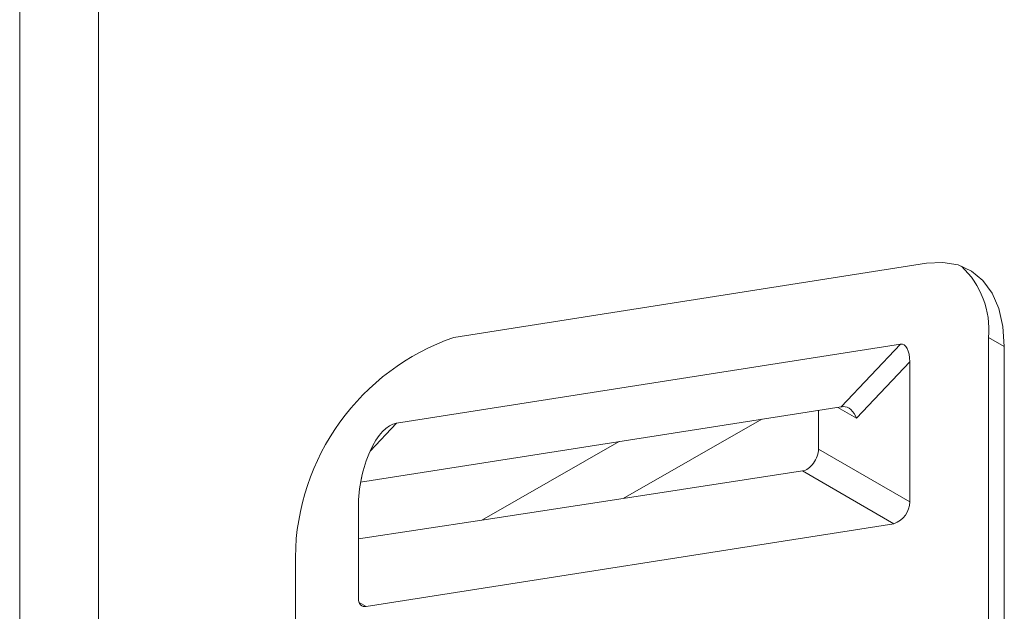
# Model space of a CAD drawing. Header units: millimetres. Extents: x -420 to 420, y -297 to 297.
# Tile 116 of 146: x 254 to 272, y 79 to 89. Entities that reach past the tile are written whole.
import ezdxf

# ---------------------------------------------------------------- set-up
doc = ezdxf.new("R2010")
doc.units = ezdxf.units.MM
doc.header["$MEASUREMENT"] = 0
doc.layers.add('layer 1', color=7, linetype='Continuous')

msp = doc.modelspace()

# ---------------------------------------------------------------- linework, layer by layer
at = {"layer": 'layer 1', "lineweight": 9}
for points in [[(254.3829, 42.2938), (254.3829, 42.2938), (254.3829, 159.8757), (254.3829, 159.8757)], [(255.7971, 159.4674), (255.7971, 159.4674), (255.7971, 42.7021), (255.7971, 42.7021)], [(270.6648, 84.8995), (270.6648, 84.8995), (262.1795, 83.5675), (262.1795, 83.5675)], [(271.7777, 83.5667), (271.82, 84.0455), (271.6407, 84.5172), (271.291, 84.847)], [(262.1795, 83.5675), (260.4929, 82.9851), (259.3537, 81.4063), (259.3327, 79.6221)], [(261.1458, 82.0261), (261.1458, 82.0261), (270.1949, 83.4467), (270.1949, 83.4467)], [(269.1343, 82.3211), (269.1343, 82.3211), (270.1949, 83.4467), (270.1949, 83.4467)], [(270.3635, 83.1278), (270.3635, 83.3291), (270.2932, 83.4621), (270.1949, 83.4467)], [(270.3635, 83.1278), (270.3635, 83.3291), (270.2932, 83.4621), (270.1949, 83.4467)], [(270.3635, 83.1278), (270.3635, 83.3291), (270.2932, 83.4621), (270.1949, 83.4467)], [(270.3635, 83.1278), (270.3635, 83.3291), (270.2932, 83.4621), (270.1949, 83.4467)], [(270.3635, 83.1278), (270.3635, 83.3291), (270.2932, 83.4621), (270.1949, 83.4467)], [(270.3635, 83.1278), (270.3635, 83.329), (270.2932, 83.4621), (270.1949, 83.4467)], [(270.3635, 83.1278), (270.3635, 83.329), (270.2932, 83.4621), (270.1949, 83.4467)], [(270.3635, 83.1278), (270.3635, 83.329), (270.2932, 83.4621), (270.1949, 83.4467)], [(270.3635, 83.1278), (270.3635, 83.329), (270.2932, 83.4621), (270.1949, 83.4467)], [(270.3635, 83.1278), (270.3635, 83.329), (270.2932, 83.4621), (270.1949, 83.4467)], [(270.3635, 83.1278), (270.3635, 83.329), (270.2932, 83.4621), (270.1949, 83.4467)], [(270.3635, 83.1278), (270.3635, 83.329), (270.2932, 83.4621), (270.1949, 83.4467)], [(270.3635, 83.1278), (270.3635, 83.329), (270.2932, 83.4621), (270.1949, 83.4467)], [(270.3635, 83.1278), (270.3635, 83.329), (270.2932, 83.4621), (270.1949, 83.4467)], [(270.3635, 83.1278), (270.3635, 83.329), (270.2932, 83.4621), (270.1949, 83.4467)], [(270.3635, 83.1278), (270.3635, 83.329), (270.2932, 83.4621), (270.1949, 83.4467)], [(270.3635, 83.1278), (270.3635, 83.329), (270.2932, 83.4621), (270.1949, 83.4467)], [(270.3635, 83.1278), (270.3635, 83.329), (270.2932, 83.4621), (270.1949, 83.4467)], [(270.3635, 83.1278), (270.3635, 83.329), (270.2932, 83.4621), (270.1949, 83.4467)], [(270.3635, 83.1278), (270.3635, 83.329), (270.2932, 83.4621), (270.1949, 83.4467)], [(270.3635, 83.1278), (270.3635, 83.329), (270.2932, 83.4621), (270.1949, 83.4467)], [(270.1949, 83.4467), (270.1949, 83.4467), (270.1949, 83.4467), (270.1949, 83.4467)], [(271.7777, 62.6511), (271.7777, 62.6511), (271.7777, 83.5667), (271.7777, 83.5667)], [(272.0606, 83.4034), (272.0606, 83.4034), (271.7777, 83.5667), (271.7777, 83.5667)], [(272.0606, 62.4878), (272.0606, 62.4878), (272.0606, 83.4034), (272.0606, 83.4034)], [(270.3635, 83.1278), (270.3635, 83.1278), (269.4089, 82.1148), (269.4089, 82.1148)], [(270.3635, 80.6153), (270.3635, 80.6153), (270.3635, 83.1278), (270.3635, 83.1278)], [(270.3635, 83.1278), (270.3635, 83.1278), (270.3635, 83.1278), (270.3635, 83.1278)], [(269.1343, 82.3211), (269.1343, 82.3211), (260.5043, 80.9663), (260.5043, 80.9663)], [(268.7246, 82.2568), (268.7246, 82.2568), (268.7246, 81.5615), (268.7246, 81.5615)], [(269.4089, 82.1148), (269.4089, 82.1148), (269.0693, 82.3109), (269.0693, 82.3109)], [(269.166, 82.3241), (269.1547, 82.3237), (269.1441, 82.3227), (269.1343, 82.3211)], [(269.166, 82.3241), (269.1547, 82.3237), (269.1441, 82.3227), (269.1343, 82.3211)], [(269.166, 82.3241), (269.1547, 82.3237), (269.1441, 82.3226), (269.1343, 82.3211)], [(269.166, 82.3241), (269.1547, 82.3237), (269.1441, 82.3226), (269.1343, 82.3211)], [(269.166, 82.3241), (269.1547, 82.3237), (269.1441, 82.3226), (269.1343, 82.3211)], [(269.166, 82.3241), (269.1547, 82.3236), (269.1441, 82.3226), (269.1343, 82.3211)], [(269.166, 82.3241), (269.1547, 82.3236), (269.1441, 82.3226), (269.1343, 82.3211)], [(269.166, 82.3241), (269.1547, 82.3236), (269.1441, 82.3226), (269.1343, 82.3211)], [(269.166, 82.3241), (269.1547, 82.3236), (269.1441, 82.3226), (269.1343, 82.3211)], [(269.166, 82.3241), (269.1547, 82.3236), (269.1441, 82.3226), (269.1343, 82.3211)], [(269.166, 82.3241), (269.1547, 82.3236), (269.1441, 82.3226), (269.1343, 82.3211)], [(269.166, 82.3241), (269.1547, 82.3236), (269.1441, 82.3226), (269.1343, 82.3211)], [(269.166, 82.3241), (269.1547, 82.3236), (269.1441, 82.3226), (269.1343, 82.3211)], [(269.166, 82.3241), (269.1547, 82.3236), (269.1441, 82.3226), (269.1343, 82.3211)], [(269.166, 82.3241), (269.1547, 82.3236), (269.1441, 82.3226), (269.1343, 82.3211)], [(269.166, 82.3241), (269.1547, 82.3236), (269.1441, 82.3226), (269.1343, 82.3211)], [(269.166, 82.3241), (269.1547, 82.3236), (269.1441, 82.3226), (269.1343, 82.3211)], [(269.166, 82.3241), (269.1547, 82.3236), (269.1441, 82.3226), (269.1343, 82.3211)], [(269.166, 82.3241), (269.1547, 82.3236), (269.1441, 82.3226), (269.1343, 82.3211)], [(269.166, 82.3241), (269.1547, 82.3236), (269.1441, 82.3226), (269.1343, 82.3211)], [(269.166, 82.3241), (269.1547, 82.3236), (269.1441, 82.3226), (269.1343, 82.3211)], [(269.1343, 82.3211), (269.1343, 82.3211), (269.1343, 82.3211), (269.1343, 82.3211)], [(269.4089, 82.1148), (269.3627, 82.2445), (269.2656, 82.3281), (269.166, 82.3241)], [(269.4089, 82.1148), (269.3627, 82.2445), (269.2656, 82.3281), (269.166, 82.3241)], [(269.4089, 82.1148), (269.3627, 82.2445), (269.2656, 82.3281), (269.166, 82.3241)], [(269.4089, 82.1148), (269.3627, 82.2445), (269.2656, 82.3281), (269.166, 82.3241)], [(269.4089, 82.1148), (269.3627, 82.2445), (269.2656, 82.3281), (269.166, 82.3241)], [(269.4089, 82.1148), (269.3627, 82.2445), (269.2656, 82.3281), (269.166, 82.3241)], [(269.4089, 82.1148), (269.3627, 82.2445), (269.2656, 82.3281), (269.166, 82.3241)], [(269.4089, 82.1148), (269.3627, 82.2445), (269.2656, 82.3281), (269.166, 82.3241)], [(269.4089, 82.1148), (269.3627, 82.2445), (269.2656, 82.3281), (269.166, 82.3241)], [(269.4089, 82.1148), (269.3627, 82.2445), (269.2656, 82.3281), (269.166, 82.3241)], [(269.4089, 82.1148), (269.3627, 82.2445), (269.2656, 82.3281), (269.166, 82.3241)], [(269.4089, 82.1148), (269.3627, 82.2445), (269.2656, 82.3281), (269.166, 82.3241)], [(269.4089, 82.1148), (269.3627, 82.2445), (269.2656, 82.3281), (269.166, 82.3241)], [(269.4089, 82.1148), (269.3627, 82.2445), (269.2656, 82.3281), (269.166, 82.3241)], [(269.4089, 82.1148), (269.3627, 82.2445), (269.2656, 82.3281), (269.166, 82.3241)], [(269.4089, 82.1148), (269.3627, 82.2445), (269.2656, 82.3281), (269.166, 82.3241)], [(269.4089, 82.1148), (269.3627, 82.2445), (269.2656, 82.3281), (269.166, 82.3241)], [(269.4089, 82.1148), (269.3627, 82.2445), (269.2656, 82.3281), (269.166, 82.3241)], [(269.4089, 82.1148), (269.3627, 82.2445), (269.2656, 82.3281), (269.166, 82.3241)], [(269.4089, 82.1148), (269.3627, 82.2445), (269.2656, 82.3281), (269.166, 82.3241)], [(269.4089, 82.1148), (269.3627, 82.2445), (269.2656, 82.3281), (269.166, 82.3241)], [(269.166, 82.3241), (269.166, 82.3241), (269.166, 82.3241), (269.166, 82.3241)], [(269.166, 82.3241), (269.166, 82.3241), (269.166, 82.3241), (269.166, 82.3241)], [(261.1458, 82.0261), (261.1458, 82.0261), (260.6738, 81.5252), (260.6738, 81.5252)], [(261.1458, 82.0261), (261.1458, 82.0261), (261.1458, 82.026), (261.1458, 82.026)], [(267.7091, 82.0974), (267.7091, 82.0974), (265.2187, 80.6747), (265.2187, 80.6747)], [(269.4089, 82.1148), (269.4089, 82.1148), (269.4089, 82.1148), (269.4089, 82.1148)], [(262.6799, 80.2858), (262.6799, 80.2858), (265.1468, 81.6951), (265.1468, 81.6951)], [(260.6731, 81.5236), (260.6731, 81.5236), (260.6731, 81.5236), (260.6731, 81.5236)], [(268.7246, 81.5615), (268.7246, 81.5615), (270.3635, 80.6153), (270.3635, 80.6153)], [(268.7246, 81.5615), (268.7246, 81.5615), (268.7246, 81.5615), (268.7246, 81.5615)], [(268.4384, 81.1678), (268.4384, 81.1678), (265.2187, 80.6747), (265.2187, 80.6747)], [(270.0788, 80.2208), (270.0788, 80.2208), (268.4384, 81.1678), (268.4384, 81.1678)], [(268.4384, 81.1678), (268.4384, 81.1678), (268.4384, 81.1678), (268.4384, 81.1678)], [(268.6336, 81.3089), (268.6336, 81.3089), (268.6336, 81.3089), (268.6336, 81.3089)], [(265.2187, 80.6747), (265.2187, 80.6747), (262.6799, 80.2858), (262.6799, 80.2858)], [(270.0788, 80.2208), (270.2475, 80.279), (270.3614, 80.4369), (270.3635, 80.6153)], [(260.464, 80.5227), (260.464, 80.5227), (260.464, 80.5227), (260.464, 80.5227)], [(260.464, 80.5227), (260.464, 80.5227), (260.464, 78.8829), (260.464, 78.8829)], [(262.6799, 80.2858), (262.6799, 80.2858), (260.464, 79.9464), (260.464, 79.9464)], [(260.6036, 78.7333), (260.6036, 78.7333), (270.0788, 80.2208), (270.0788, 80.2208)], [(259.3327, 79.6221), (259.3327, 79.6221), (259.3327, 58.7065), (259.3327, 58.7065)], [(260.4768, 78.8065), (260.4768, 78.8065), (260.6036, 78.7333), (260.6036, 78.7333)]]:
    msp.add_open_spline(points, degree=3, dxfattribs=at)
for points, knots in [([(270.6648, 84.8995), (270.6648, 84.8995), (270.9596, 84.9155), (270.9596, 84.9155), (270.9596, 84.9155), (270.9596, 84.9155), (271.2306, 84.8677), (271.2306, 84.8677), (271.2306, 84.8677), (271.2306, 84.8677), (271.4716, 84.7574), (271.4716, 84.7574), (271.4716, 84.7574), (271.4716, 84.7574), (271.6769, 84.587), (271.6769, 84.587), (271.6769, 84.587), (271.6769, 84.587), (271.8418, 84.3606), (271.8418, 84.3606), (271.8418, 84.3606), (271.8418, 84.3606), (271.9624, 84.0834), (271.9624, 84.0834), (271.9624, 84.0834), (271.9624, 84.0834), (272.0359, 83.7618), (272.0359, 83.7618), (272.0359, 83.7618), (272.0359, 83.7618), (272.0606, 83.4034), (272.0606, 83.4034)], [0, 0, 0, 0, 0.1111111, 0.1111111, 0.1111111, 0.1111111, 0.2222222, 0.2222222, 0.2222222, 0.2222222, 0.3333333, 0.3333333, 0.3333333, 0.3333333, 0.4444444, 0.4444444, 0.4444444, 0.4444444, 0.5555556, 0.5555556, 0.5555556, 0.5555556, 0.6666667, 0.6666667, 0.6666667, 0.6666667, 0.7777778, 0.7777778, 0.7777778, 0.7777778, 1, 1, 1, 1]), ([(261.1458, 82.0261), (260.979, 81.9999), (260.8054, 81.8153), (260.6731, 81.5236), (260.6731, 81.5236), (260.5408, 81.232), (260.464, 80.8643), (260.464, 80.5227)], [0, 0, 0, 0, 0.3333333, 0.3333333, 0.3333333, 0.3333333, 1, 1, 1, 1]), ([(261.1458, 82.0261), (260.979, 81.9999), (260.8054, 81.8153), (260.6731, 81.5236), (260.6731, 81.5236), (260.5408, 81.232), (260.464, 80.8643), (260.464, 80.5227)], [0, 0, 0, 0, 0.3333333, 0.3333333, 0.3333333, 0.3333333, 1, 1, 1, 1]), ([(261.1458, 82.0261), (260.979, 81.9999), (260.8054, 81.8153), (260.6731, 81.5236), (260.6731, 81.5236), (260.5408, 81.232), (260.464, 80.8643), (260.464, 80.5227)], [0, 0, 0, 0, 0.3333333, 0.3333333, 0.3333333, 0.3333333, 1, 1, 1, 1]), ([(261.1458, 82.0261), (260.979, 81.9999), (260.8054, 81.8153), (260.6731, 81.5236), (260.6731, 81.5236), (260.5408, 81.232), (260.464, 80.8643), (260.464, 80.5227)], [0, 0, 0, 0, 0.3333333, 0.3333333, 0.3333333, 0.3333333, 1, 1, 1, 1]), ([(261.1458, 82.0261), (260.979, 81.9999), (260.8054, 81.8153), (260.6731, 81.5236), (260.6731, 81.5236), (260.5408, 81.232), (260.464, 80.8643), (260.464, 80.5227)], [0, 0, 0, 0, 0.3333333, 0.3333333, 0.3333333, 0.3333333, 1, 1, 1, 1]), ([(261.1458, 82.0261), (260.979, 81.9999), (260.8054, 81.8153), (260.6731, 81.5236), (260.6731, 81.5236), (260.5408, 81.232), (260.464, 80.8643), (260.464, 80.5227)], [0, 0, 0, 0, 0.3333333, 0.3333333, 0.3333333, 0.3333333, 1, 1, 1, 1]), ([(261.1458, 82.0261), (260.979, 81.9999), (260.8054, 81.8153), (260.6731, 81.5236), (260.6731, 81.5236), (260.5408, 81.232), (260.464, 80.8643), (260.464, 80.5227)], [0, 0, 0, 0, 0.3333333, 0.3333333, 0.3333333, 0.3333333, 1, 1, 1, 1]), ([(261.1458, 82.0261), (260.979, 81.9999), (260.8054, 81.8153), (260.6731, 81.5236), (260.6731, 81.5236), (260.5408, 81.232), (260.464, 80.8643), (260.464, 80.5227)], [0, 0, 0, 0, 0.3333333, 0.3333333, 0.3333333, 0.3333333, 1, 1, 1, 1]), ([(261.1458, 82.0261), (260.979, 81.9999), (260.8054, 81.8153), (260.6731, 81.5236), (260.6731, 81.5236), (260.5408, 81.232), (260.464, 80.8643), (260.464, 80.5227)], [0, 0, 0, 0, 0.3333333, 0.3333333, 0.3333333, 0.3333333, 1, 1, 1, 1]), ([(261.1458, 82.0261), (260.979, 81.9999), (260.8054, 81.8153), (260.6731, 81.5236), (260.6731, 81.5236), (260.5408, 81.232), (260.464, 80.8642), (260.464, 80.5227)], [0, 0, 0, 0, 0.3333333, 0.3333333, 0.3333333, 0.3333333, 1, 1, 1, 1]), ([(261.1458, 82.0261), (260.979, 81.9999), (260.8054, 81.8153), (260.6731, 81.5236), (260.6731, 81.5236), (260.5408, 81.232), (260.464, 80.8642), (260.464, 80.5227)], [0, 0, 0, 0, 0.3333333, 0.3333333, 0.3333333, 0.3333333, 1, 1, 1, 1]), ([(261.1458, 82.0261), (260.979, 81.9999), (260.8054, 81.8153), (260.6731, 81.5236), (260.6731, 81.5236), (260.5408, 81.232), (260.464, 80.8642), (260.464, 80.5227)], [0, 0, 0, 0, 0.3333333, 0.3333333, 0.3333333, 0.3333333, 1, 1, 1, 1]), ([(261.1458, 82.0261), (260.979, 81.9999), (260.8054, 81.8153), (260.6731, 81.5236), (260.6731, 81.5236), (260.5408, 81.232), (260.464, 80.8642), (260.464, 80.5227)], [0, 0, 0, 0, 0.3333333, 0.3333333, 0.3333333, 0.3333333, 1, 1, 1, 1]), ([(261.1458, 82.0261), (260.979, 81.9999), (260.8054, 81.8153), (260.6731, 81.5236), (260.6731, 81.5236), (260.5408, 81.2319), (260.464, 80.8642), (260.464, 80.5227)], [0, 0, 0, 0, 0.3333333, 0.3333333, 0.3333333, 0.3333333, 1, 1, 1, 1]), ([(261.1458, 82.0261), (260.979, 81.9999), (260.8054, 81.8153), (260.6731, 81.5236), (260.6731, 81.5236), (260.5408, 81.2319), (260.464, 80.8642), (260.464, 80.5227)], [0, 0, 0, 0, 0.3333333, 0.3333333, 0.3333333, 0.3333333, 1, 1, 1, 1]), ([(261.1458, 82.0261), (260.979, 81.9999), (260.8054, 81.8153), (260.6731, 81.5236), (260.6731, 81.5236), (260.5408, 81.2319), (260.464, 80.8642), (260.464, 80.5227)], [0, 0, 0, 0, 0.3333333, 0.3333333, 0.3333333, 0.3333333, 1, 1, 1, 1]), ([(261.1458, 82.0261), (260.979, 81.9999), (260.8054, 81.8153), (260.6731, 81.5236), (260.6731, 81.5236), (260.5408, 81.2319), (260.464, 80.8642), (260.464, 80.5227)], [0, 0, 0, 0, 0.3333333, 0.3333333, 0.3333333, 0.3333333, 1, 1, 1, 1]), ([(261.1458, 82.0261), (260.979, 81.9999), (260.8054, 81.8153), (260.6731, 81.5236), (260.6731, 81.5236), (260.5408, 81.2319), (260.464, 80.8642), (260.464, 80.5227)], [0, 0, 0, 0, 0.3333333, 0.3333333, 0.3333333, 0.3333333, 1, 1, 1, 1]), ([(261.1458, 82.0261), (260.979, 81.9999), (260.8054, 81.8153), (260.6731, 81.5236), (260.6731, 81.5236), (260.5408, 81.2319), (260.464, 80.8642), (260.464, 80.5227)], [0, 0, 0, 0, 0.3333333, 0.3333333, 0.3333333, 0.3333333, 1, 1, 1, 1]), ([(261.1458, 82.0261), (260.979, 81.9999), (260.8054, 81.8153), (260.6731, 81.5236), (260.6731, 81.5236), (260.5408, 81.2319), (260.464, 80.8642), (260.464, 80.5227)], [0, 0, 0, 0, 0.3333333, 0.3333333, 0.3333333, 0.3333333, 1, 1, 1, 1]), ([(261.1458, 82.026), (260.979, 81.9999), (260.8054, 81.8153), (260.6731, 81.5236), (260.6731, 81.5236), (260.5408, 81.2319), (260.464, 80.8642), (260.464, 80.5227)], [0, 0, 0, 0, 0.3333333, 0.3333333, 0.3333333, 0.3333333, 1, 1, 1, 1]), ([(268.4384, 81.1678), (268.5038, 81.1778), (268.5766, 81.2305), (268.6336, 81.3089), (268.6336, 81.3089), (268.6906, 81.3873), (268.7246, 81.4816), (268.7246, 81.5615)], [0, 0, 0, 0, 0.3333333, 0.3333333, 0.3333333, 0.3333333, 1, 1, 1, 1]), ([(268.4384, 81.1678), (268.5038, 81.1778), (268.5766, 81.2305), (268.6336, 81.3089), (268.6336, 81.3089), (268.6906, 81.3873), (268.7246, 81.4816), (268.7246, 81.5615)], [0, 0, 0, 0, 0.3333333, 0.3333333, 0.3333333, 0.3333333, 1, 1, 1, 1]), ([(268.4384, 81.1678), (268.5038, 81.1778), (268.5766, 81.2305), (268.6336, 81.3089), (268.6336, 81.3089), (268.6906, 81.3873), (268.7246, 81.4816), (268.7246, 81.5615)], [0, 0, 0, 0, 0.3333333, 0.3333333, 0.3333333, 0.3333333, 1, 1, 1, 1]), ([(268.4384, 81.1678), (268.5038, 81.1778), (268.5766, 81.2305), (268.6336, 81.3089), (268.6336, 81.3089), (268.6906, 81.3873), (268.7246, 81.4816), (268.7246, 81.5615)], [0, 0, 0, 0, 0.3333333, 0.3333333, 0.3333333, 0.3333333, 1, 1, 1, 1]), ([(268.4384, 81.1678), (268.5038, 81.1778), (268.5766, 81.2305), (268.6336, 81.3089), (268.6336, 81.3089), (268.6906, 81.3873), (268.7246, 81.4816), (268.7246, 81.5615)], [0, 0, 0, 0, 0.3333333, 0.3333333, 0.3333333, 0.3333333, 1, 1, 1, 1]), ([(268.4384, 81.1678), (268.5038, 81.1778), (268.5766, 81.2305), (268.6336, 81.3089), (268.6336, 81.3089), (268.6906, 81.3873), (268.7246, 81.4816), (268.7246, 81.5615)], [0, 0, 0, 0, 0.3333333, 0.3333333, 0.3333333, 0.3333333, 1, 1, 1, 1]), ([(268.4384, 81.1678), (268.5038, 81.1778), (268.5766, 81.2305), (268.6336, 81.3089), (268.6336, 81.3089), (268.6906, 81.3873), (268.7246, 81.4816), (268.7246, 81.5615)], [0, 0, 0, 0, 0.3333333, 0.3333333, 0.3333333, 0.3333333, 1, 1, 1, 1]), ([(268.4384, 81.1678), (268.5038, 81.1778), (268.5766, 81.2305), (268.6336, 81.3089), (268.6336, 81.3089), (268.6906, 81.3873), (268.7246, 81.4816), (268.7246, 81.5615)], [0, 0, 0, 0, 0.3333333, 0.3333333, 0.3333333, 0.3333333, 1, 1, 1, 1]), ([(268.4384, 81.1678), (268.5038, 81.1778), (268.5766, 81.2305), (268.6336, 81.3089), (268.6336, 81.3089), (268.6906, 81.3873), (268.7246, 81.4816), (268.7246, 81.5615)], [0, 0, 0, 0, 0.3333333, 0.3333333, 0.3333333, 0.3333333, 1, 1, 1, 1]), ([(268.4384, 81.1678), (268.5038, 81.1778), (268.5766, 81.2305), (268.6336, 81.3089), (268.6336, 81.3089), (268.6906, 81.3873), (268.7246, 81.4816), (268.7246, 81.5615)], [0, 0, 0, 0, 0.3333333, 0.3333333, 0.3333333, 0.3333333, 1, 1, 1, 1]), ([(268.4384, 81.1678), (268.5038, 81.1778), (268.5766, 81.2305), (268.6336, 81.3089), (268.6336, 81.3089), (268.6906, 81.3873), (268.7246, 81.4816), (268.7246, 81.5615)], [0, 0, 0, 0, 0.3333333, 0.3333333, 0.3333333, 0.3333333, 1, 1, 1, 1]), ([(268.4384, 81.1678), (268.5038, 81.1778), (268.5766, 81.2305), (268.6336, 81.3089), (268.6336, 81.3089), (268.6906, 81.3873), (268.7246, 81.4816), (268.7246, 81.5615)], [0, 0, 0, 0, 0.3333333, 0.3333333, 0.3333333, 0.3333333, 1, 1, 1, 1]), ([(268.4384, 81.1678), (268.5038, 81.1778), (268.5766, 81.2305), (268.6336, 81.3089), (268.6336, 81.3089), (268.6906, 81.3873), (268.7246, 81.4816), (268.7246, 81.5615)], [0, 0, 0, 0, 0.3333333, 0.3333333, 0.3333333, 0.3333333, 1, 1, 1, 1]), ([(268.4384, 81.1678), (268.5038, 81.1778), (268.5766, 81.2305), (268.6336, 81.3089), (268.6336, 81.3089), (268.6906, 81.3873), (268.7246, 81.4815), (268.7246, 81.5615)], [0, 0, 0, 0, 0.3333333, 0.3333333, 0.3333333, 0.3333333, 1, 1, 1, 1]), ([(268.4384, 81.1678), (268.5038, 81.1778), (268.5766, 81.2305), (268.6336, 81.3089), (268.6336, 81.3089), (268.6906, 81.3873), (268.7246, 81.4815), (268.7246, 81.5615)], [0, 0, 0, 0, 0.3333333, 0.3333333, 0.3333333, 0.3333333, 1, 1, 1, 1]), ([(268.4384, 81.1678), (268.5038, 81.1778), (268.5766, 81.2305), (268.6336, 81.3089), (268.6336, 81.3089), (268.6906, 81.3873), (268.7246, 81.4815), (268.7246, 81.5615)], [0, 0, 0, 0, 0.3333333, 0.3333333, 0.3333333, 0.3333333, 1, 1, 1, 1]), ([(268.4384, 81.1678), (268.5038, 81.1778), (268.5766, 81.2305), (268.6336, 81.3089), (268.6336, 81.3089), (268.6906, 81.3873), (268.7246, 81.4815), (268.7246, 81.5615)], [0, 0, 0, 0, 0.3333333, 0.3333333, 0.3333333, 0.3333333, 1, 1, 1, 1]), ([(268.4384, 81.1678), (268.5038, 81.1778), (268.5766, 81.2305), (268.6336, 81.3089), (268.6336, 81.3089), (268.6906, 81.3873), (268.7246, 81.4815), (268.7246, 81.5615)], [0, 0, 0, 0, 0.3333333, 0.3333333, 0.3333333, 0.3333333, 1, 1, 1, 1]), ([(268.4384, 81.1678), (268.5038, 81.1778), (268.5766, 81.2305), (268.6336, 81.3089), (268.6336, 81.3089), (268.6906, 81.3873), (268.7246, 81.4815), (268.7246, 81.5615)], [0, 0, 0, 0, 0.3333333, 0.3333333, 0.3333333, 0.3333333, 1, 1, 1, 1]), ([(268.4384, 81.1678), (268.5038, 81.1778), (268.5766, 81.2305), (268.6336, 81.3089), (268.6336, 81.3089), (268.6906, 81.3873), (268.7246, 81.4815), (268.7246, 81.5615)], [0, 0, 0, 0, 0.3333333, 0.3333333, 0.3333333, 0.3333333, 1, 1, 1, 1]), ([(268.4384, 81.1678), (268.5038, 81.1778), (268.5766, 81.2305), (268.6336, 81.3089), (268.6336, 81.3089), (268.6906, 81.3873), (268.7246, 81.4815), (268.7246, 81.5615)], [0, 0, 0, 0, 0.3333333, 0.3333333, 0.3333333, 0.3333333, 1, 1, 1, 1]), ([(260.6036, 78.7333), (260.6036, 78.7333), (260.5741, 78.7317), (260.5741, 78.7317), (260.5741, 78.7317), (260.5741, 78.7317), (260.547, 78.7365), (260.547, 78.7365), (260.547, 78.7365), (260.547, 78.7365), (260.5229, 78.7475), (260.5229, 78.7475), (260.5229, 78.7475), (260.5229, 78.7475), (260.5024, 78.7646), (260.5024, 78.7646), (260.5024, 78.7646), (260.5024, 78.7646), (260.4859, 78.7872), (260.4859, 78.7872), (260.4859, 78.7872), (260.4859, 78.7872), (260.4738, 78.8149), (260.4738, 78.8149), (260.4738, 78.8149), (260.4738, 78.8149), (260.4665, 78.8471), (260.4665, 78.8471), (260.4665, 78.8471), (260.4665, 78.8471), (260.464, 78.8829), (260.464, 78.8829)], [0, 0, 0, 0, 0.1111111, 0.1111111, 0.1111111, 0.1111111, 0.2222222, 0.2222222, 0.2222222, 0.2222222, 0.3333333, 0.3333333, 0.3333333, 0.3333333, 0.4444444, 0.4444444, 0.4444444, 0.4444444, 0.5555556, 0.5555556, 0.5555556, 0.5555556, 0.6666667, 0.6666667, 0.6666667, 0.6666667, 0.7777778, 0.7777778, 0.7777778, 0.7777778, 1, 1, 1, 1])]:
    msp.add_open_spline(points, degree=3, knots=knots, dxfattribs=at)

doc.saveas('drawing.dxf')
